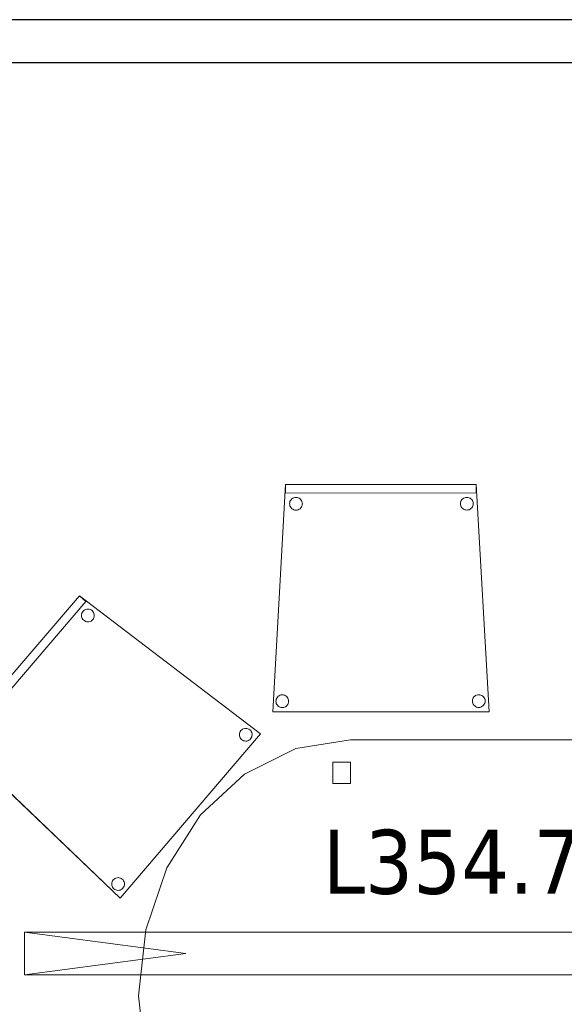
# Model space of a CAD drawing. Header units: metres. Extents: x 397.7 to 427.5, y 12.7 to 28.4.
# Tile 21 of 147: x 407.4 to 408.7, y 15 to 17.3. Entities that reach past the tile are written whole.
import ezdxf

# ---------------------------------------------------------------- set-up
doc = ezdxf.new("R2010")
doc.units = ezdxf.units.M
for name, color, linetype, lineweight in [('02_MOBILIARIO', 7, 'Continuous', 18), ('A-DETL-____-MBND', 7, 'Continuous', 18), ('A-DETL-GENF-OTLN', 7, 'Continuous', 18), ('A-WALL-____-MCUT', 7, 'Continuous', 25), ('A-WALL-____-OTLN', 7, 'Continuous', 25), ('E-LITE-EQPM-IDEN', 7, 'Continuous', 30)]:
    doc.layers.add(name, color=color, linetype=linetype, lineweight=lineweight)
doc.styles.add('Tahoma_4', font='tahoma.ttf', dxfattribs={"height": 0.15})

# ---------------------------------------------------------------- blocks, each defined once
blk = doc.blocks.new('Family - Mampara P3-156225-06_ENLLUMENAT_P3')
at = {"layer": 'A-WALL-____-MCUT', "color": 253, "true_color": 0xaaaaaa}
for p, q in [((4.1143, 0.1), (0, 0.1)), ((0, 0), (4.1143, 0))]:
    blk.add_line(p, q, dxfattribs=at)
at = {"layer": 'A-WALL-____-OTLN', "color": 253, "true_color": 0xaaaaaa}
for p, q in [((6.9366, 0.1), (0, 0.1)), ((0, 0), (6.9366, 0))]:
    blk.add_line(p, q, dxfattribs=at)
at = {"layer": 'A-WALL-____-OTLN', "color": 253, "lineweight": 18, "true_color": 0xaaaaaa}
blk.add_line((0, 0), (6.9366, 0), dxfattribs=at)
blk = doc.blocks.new('Family - Taula 200X120_P3-156305-06_ENLLUMENAT_P3')
at = {"layer": 'A-DETL-____-MBND', "color": 253, "true_color": 0xaaaaaa}
for p, q in [((0.368, 1.1795), (0.4965, 1.1999)), ((0.4965, 1.1999), (0.368, 1.1795)), ((0.4965, 1.1999), (1.4896, 1.1999)), ((1.4896, 1.1999), (0.4965, 1.1999)), ((1.4896, 1.1999), (1.6181, 1.1795)), ((1.6181, 1.1795), (1.4896, 1.1999)), ((0.2483, 1.1195), (0.368, 1.1795)), ((0.368, 1.1795), (0.2483, 1.1195)), ((1.6181, 1.1795), (1.7378, 1.1195)), ((1.7378, 1.1195), (1.6181, 1.1795)), ((0.4551, 1.0978), (0.4551, 1.1478)), ((0.4551, 1.1478), (0.4965, 1.1478)), ((0.4965, 1.1478), (0.4551, 1.1478)), ((0.4551, 1.1478), (0.4551, 1.0978)), ((0.4965, 1.1478), (0.4965, 1.0978)), ((0.4965, 1.0978), (0.4965, 1.1478)), ((1.4813, 1.0978), (1.4813, 1.1478)), ((1.4813, 1.1478), (1.5227, 1.1478)), ((1.5227, 1.1478), (1.4813, 1.1478)), ((1.4813, 1.1478), (1.4813, 1.0978)), ((1.5227, 1.1478), (1.5227, 1.0978)), ((1.5227, 1.0978), (1.5227, 1.1478)), ((0.1454, 1.0242), (0.2483, 1.1195)), ((0.2483, 1.1195), (0.1454, 1.0242)), ((1.7378, 1.1195), (1.8407, 1.0242)), ((1.8407, 1.0242), (1.7378, 1.1195)), ((0.4965, 1.0978), (0.4551, 1.0978)), ((0.4551, 1.0978), (0.4965, 1.0978)), ((1.5227, 1.0978), (1.4813, 1.0978)), ((1.4813, 1.0978), (1.5227, 1.0978)), ((0.0665, 0.8999), (0.1454, 1.0242)), ((0.1454, 1.0242), (0.0665, 0.8999)), ((1.8407, 1.0242), (1.9196, 0.8999)), ((1.9196, 0.8999), (1.8407, 1.0242)), ((0.0169, 0.7552), (0.0665, 0.8999)), ((0.0665, 0.8999), (0.0169, 0.7552)), ((1.9196, 0.8999), (1.9692, 0.7552)), ((1.9692, 0.7552), (1.9196, 0.8999)), ((0, 0.5999), (0.0169, 0.7552)), ((0.0169, 0.7552), (0, 0.5999)), ((1.9692, 0.7552), (1.9861, 0.5999)), ((1.9861, 0.5999), (1.9692, 0.7552)), ((0.0169, 0.4447), (0, 0.5999)), ((0, 0.5999), (0.0169, 0.4447)), ((1.9861, 0.5999), (1.9692, 0.4447)), ((1.9692, 0.4447), (1.9861, 0.5999)), ((0.0665, 0.3), (0.0169, 0.4447)), ((0.0169, 0.4447), (0.0665, 0.3)), ((1.9692, 0.4447), (1.9196, 0.3)), ((1.9196, 0.3), (1.9692, 0.4447)), ((0.1454, 0.1757), (0.0665, 0.3)), ((0.0665, 0.3), (0.1454, 0.1757)), ((1.9196, 0.3), (1.8407, 0.1757)), ((1.8407, 0.1757), (1.9196, 0.3)), ((0.2483, 0.0804), (0.1454, 0.1757)), ((0.1454, 0.1757), (0.2483, 0.0804)), ((1.8407, 0.1757), (1.7378, 0.0804)), ((1.7378, 0.0804), (1.8407, 0.1757)), ((0.4551, 0.05), (0.4551, 0.1)), ((0.4551, 0.1), (0.4965, 0.1)), ((0.4965, 0.1), (0.4551, 0.1)), ((0.4551, 0.1), (0.4551, 0.05)), ((0.4965, 0.1), (0.4965, 0.05)), ((0.4965, 0.05), (0.4965, 0.1)), ((1.4813, 0.05), (1.4813, 0.1)), ((1.4813, 0.1), (1.5227, 0.1)), ((1.5227, 0.1), (1.4813, 0.1)), ((1.4813, 0.1), (1.4813, 0.05)), ((1.5227, 0.1), (1.5227, 0.05)), ((1.5227, 0.05), (1.5227, 0.1)), ((0.368, 0.0204), (0.2483, 0.0804)), ((0.2483, 0.0804), (0.368, 0.0204)), ((1.7378, 0.0804), (1.6181, 0.0204)), ((1.6181, 0.0204), (1.7378, 0.0804)), ((0.4965, 0.05), (0.4551, 0.05)), ((0.4551, 0.05), (0.4965, 0.05)), ((1.5227, 0.05), (1.4813, 0.05)), ((1.4813, 0.05), (1.5227, 0.05)), ((0.4965, 0), (0.368, 0.0204)), ((0.368, 0.0204), (0.4965, 0)), ((1.4896, 0), (0.4965, 0)), ((0.4965, 0), (1.4896, 0)), ((1.6181, 0.0204), (1.4896, 0)), ((1.4896, 0), (1.6181, 0.0204))]:
    blk.add_line(p, q, dxfattribs=at)
blk = doc.blocks.new('Family - Cadira confident_P3-156720-06_ENLLUMENAT_P3')
at = {"layer": 'A-DETL-____-MBND', "color": 253, "true_color": 0xaaaaaa}
for p, q in [((0, 0.3688), (0.2901, 0.7083)), ((0.2901, 0.7083), (0, 0.3688)), ((0, 0.3688), (0.2901, 0.7083)), ((0.2901, 0.7083), (0, 0.3688)), ((0.3053, 0.6953), (0.0152, 0.3558)), ((0.0152, 0.3558), (0.3053, 0.6953)), ((0.2901, 0.7083), (0.3053, 0.6953)), ((0.3053, 0.6953), (0.2901, 0.7083)), ((0.2901, 0.7083), (0.7145, 0.3851)), ((0.7145, 0.3851), (0.2901, 0.7083)), ((0.2962, 0.6676), (0.2973, 0.6699)), ((0.2973, 0.6699), (0.2962, 0.6676)), ((0.2973, 0.6699), (0.2988, 0.6721)), ((0.2988, 0.6721), (0.2973, 0.6699)), ((0.2988, 0.6721), (0.3007, 0.6739)), ((0.3007, 0.6739), (0.2988, 0.6721)), ((0.3007, 0.6739), (0.3028, 0.6754)), ((0.3028, 0.6754), (0.3007, 0.6739)), ((0.3028, 0.6754), (0.3052, 0.6764)), ((0.3052, 0.6764), (0.3028, 0.6754)), ((0.3052, 0.6764), (0.3077, 0.6771)), ((0.3077, 0.6771), (0.3052, 0.6764)), ((0.3077, 0.6771), (0.3103, 0.6773)), ((0.3103, 0.6773), (0.3077, 0.6771)), ((0.3103, 0.6773), (0.3129, 0.677)), ((0.3129, 0.677), (0.3103, 0.6773)), ((0.3129, 0.677), (0.3154, 0.6763)), ((0.3154, 0.6763), (0.3129, 0.677)), ((0.3154, 0.6763), (0.3177, 0.6752)), ((0.3177, 0.6752), (0.3154, 0.6763)), ((0.3177, 0.6752), (0.3199, 0.6737)), ((0.3199, 0.6737), (0.3177, 0.6752)), ((0.3199, 0.6737), (0.3217, 0.6718)), ((0.3217, 0.6718), (0.3199, 0.6737)), ((0.3217, 0.6718), (0.3232, 0.6697)), ((0.3232, 0.6697), (0.3217, 0.6718)), ((0.3232, 0.6697), (0.3242, 0.6673)), ((0.3242, 0.6673), (0.3232, 0.6697)), ((0.2952, 0.6625), (0.2955, 0.6651)), ((0.2955, 0.6651), (0.2952, 0.6625)), ((0.2954, 0.6599), (0.2952, 0.6625)), ((0.2952, 0.6625), (0.2954, 0.6599)), ((0.2961, 0.6574), (0.2954, 0.6599)), ((0.2954, 0.6599), (0.2961, 0.6574)), ((0.2955, 0.6651), (0.2962, 0.6676)), ((0.2962, 0.6676), (0.2955, 0.6651)), ((0.2971, 0.655), (0.2961, 0.6574)), ((0.2961, 0.6574), (0.2971, 0.655)), ((0.2986, 0.6529), (0.2971, 0.655)), ((0.2971, 0.655), (0.2986, 0.6529)), ((0.3004, 0.651), (0.2986, 0.6529)), ((0.2986, 0.6529), (0.3004, 0.651)), ((0.3026, 0.6495), (0.3004, 0.651)), ((0.3004, 0.651), (0.3026, 0.6495)), ((0.3049, 0.6484), (0.3026, 0.6495)), ((0.3026, 0.6495), (0.3049, 0.6484)), ((0.3074, 0.6477), (0.3049, 0.6484)), ((0.3049, 0.6484), (0.3074, 0.6477)), ((0.31, 0.6474), (0.3074, 0.6477)), ((0.3074, 0.6477), (0.31, 0.6474)), ((0.3126, 0.6476), (0.31, 0.6474)), ((0.31, 0.6474), (0.3126, 0.6476)), ((0.3151, 0.6483), (0.3126, 0.6476)), ((0.3126, 0.6476), (0.3151, 0.6483)), ((0.3175, 0.6493), (0.3151, 0.6483)), ((0.3151, 0.6483), (0.3175, 0.6493)), ((0.3196, 0.6508), (0.3175, 0.6493)), ((0.3175, 0.6493), (0.3196, 0.6508)), ((0.3215, 0.6526), (0.3196, 0.6508)), ((0.3196, 0.6508), (0.3215, 0.6526)), ((0.323, 0.6548), (0.3215, 0.6526)), ((0.3215, 0.6526), (0.323, 0.6548)), ((0.3241, 0.6571), (0.323, 0.6548)), ((0.323, 0.6548), (0.3241, 0.6571)), ((0.3248, 0.6596), (0.3241, 0.6571)), ((0.3241, 0.6571), (0.3248, 0.6596)), ((0.3242, 0.6673), (0.3249, 0.6648)), ((0.3249, 0.6648), (0.3242, 0.6673)), ((0.3251, 0.6622), (0.3248, 0.6596)), ((0.3248, 0.6596), (0.3251, 0.6622)), ((0.3249, 0.6648), (0.3251, 0.6622)), ((0.3251, 0.6622), (0.3249, 0.6648)), ((0.6668, 0.3906), (0.6683, 0.3927)), ((0.6683, 0.3927), (0.6668, 0.3906)), ((0.6683, 0.3927), (0.6702, 0.3945)), ((0.6702, 0.3945), (0.6683, 0.3927)), ((0.6702, 0.3945), (0.6723, 0.396)), ((0.6723, 0.396), (0.6702, 0.3945)), ((0.6723, 0.396), (0.6747, 0.3971)), ((0.6747, 0.3971), (0.6723, 0.396)), ((0.6747, 0.3971), (0.6772, 0.3977)), ((0.6772, 0.3977), (0.6747, 0.3971)), ((0.6772, 0.3977), (0.6798, 0.3979)), ((0.6798, 0.3979), (0.6772, 0.3977)), ((0.6798, 0.3979), (0.6824, 0.3977)), ((0.6824, 0.3977), (0.6798, 0.3979)), ((0.6824, 0.3977), (0.6849, 0.397)), ((0.6849, 0.397), (0.6824, 0.3977)), ((0.6849, 0.397), (0.6872, 0.3958)), ((0.6872, 0.3958), (0.6849, 0.397)), ((0.6872, 0.3958), (0.6894, 0.3943)), ((0.6894, 0.3943), (0.6872, 0.3958)), ((0.6894, 0.3943), (0.6912, 0.3925)), ((0.6912, 0.3925), (0.6894, 0.3943)), ((0.6912, 0.3925), (0.6927, 0.3903)), ((0.6927, 0.3903), (0.6912, 0.3925)), ((0.039, 0.368), (0.0408, 0.3698)), ((0.0408, 0.3698), (0.039, 0.368)), ((0.0408, 0.3698), (0.043, 0.3712)), ((0.043, 0.3712), (0.0408, 0.3698)), ((0.043, 0.3712), (0.0453, 0.3723)), ((0.0453, 0.3723), (0.043, 0.3712)), ((0.0453, 0.3723), (0.0479, 0.373)), ((0.0479, 0.373), (0.0453, 0.3723)), ((0.0479, 0.373), (0.0504, 0.3732)), ((0.0504, 0.3732), (0.0479, 0.373)), ((0.0504, 0.3732), (0.053, 0.3729)), ((0.053, 0.3729), (0.0504, 0.3732)), ((0.053, 0.3729), (0.0555, 0.3722)), ((0.0555, 0.3722), (0.053, 0.3729)), ((0.0555, 0.3722), (0.0579, 0.3711)), ((0.0579, 0.3711), (0.0555, 0.3722)), ((0.0579, 0.3711), (0.06, 0.3696)), ((0.06, 0.3696), (0.0579, 0.3711)), ((0.06, 0.3696), (0.0618, 0.3677)), ((0.0618, 0.3677), (0.06, 0.3696)), ((0.7145, 0.3851), (0.3854, 0)), ((0.3854, 0), (0.7145, 0.3851)), ((0.6647, 0.3831), (0.665, 0.3857)), ((0.665, 0.3857), (0.6647, 0.3831)), ((0.6649, 0.3805), (0.6647, 0.3831)), ((0.6647, 0.3831), (0.6649, 0.3805)), ((0.6656, 0.378), (0.6649, 0.3805)), ((0.6649, 0.3805), (0.6656, 0.378)), ((0.665, 0.3857), (0.6657, 0.3882)), ((0.6657, 0.3882), (0.665, 0.3857)), ((0.6666, 0.3756), (0.6656, 0.378)), ((0.6656, 0.378), (0.6666, 0.3756)), ((0.6657, 0.3882), (0.6668, 0.3906)), ((0.6668, 0.3906), (0.6657, 0.3882)), ((0.6681, 0.3735), (0.6666, 0.3756)), ((0.6666, 0.3756), (0.6681, 0.3735)), ((0.6699, 0.3716), (0.6681, 0.3735)), ((0.6681, 0.3735), (0.6699, 0.3716)), ((0.6721, 0.3701), (0.6699, 0.3716)), ((0.6699, 0.3716), (0.6721, 0.3701)), ((0.6744, 0.369), (0.6721, 0.3701)), ((0.6721, 0.3701), (0.6744, 0.369)), ((0.687, 0.37), (0.6846, 0.3689)), ((0.6846, 0.3689), (0.687, 0.37)), ((0.6891, 0.3714), (0.687, 0.37)), ((0.687, 0.37), (0.6891, 0.3714)), ((0.691, 0.3733), (0.6891, 0.3714)), ((0.6891, 0.3714), (0.691, 0.3733)), ((0.6925, 0.3754), (0.691, 0.3733)), ((0.691, 0.3733), (0.6925, 0.3754)), ((0.6936, 0.3777), (0.6925, 0.3754)), ((0.6925, 0.3754), (0.6936, 0.3777)), ((0.6927, 0.3903), (0.6937, 0.3879)), ((0.6937, 0.3879), (0.6927, 0.3903)), ((0.6943, 0.3802), (0.6936, 0.3777)), ((0.6936, 0.3777), (0.6943, 0.3802)), ((0.6937, 0.3879), (0.6944, 0.3854)), ((0.6944, 0.3854), (0.6937, 0.3879)), ((0.6946, 0.3828), (0.6943, 0.3802)), ((0.6943, 0.3802), (0.6946, 0.3828)), ((0.6944, 0.3854), (0.6946, 0.3828)), ((0.6946, 0.3828), (0.6944, 0.3854)), ((0.0152, 0.3558), (0, 0.3688)), ((0, 0.3688), (0.0152, 0.3558)), ((0.3854, 0), (0, 0.3688)), ((0, 0.3688), (0.3854, 0)), ((0.0354, 0.3584), (0.0356, 0.361)), ((0.0356, 0.361), (0.0354, 0.3584)), ((0.0356, 0.3558), (0.0354, 0.3584)), ((0.0354, 0.3584), (0.0356, 0.3558)), ((0.0356, 0.361), (0.0363, 0.3635)), ((0.0363, 0.3635), (0.0356, 0.361)), ((0.0362, 0.3533), (0.0356, 0.3558)), ((0.0356, 0.3558), (0.0362, 0.3533)), ((0.0373, 0.3509), (0.0362, 0.3533)), ((0.0362, 0.3533), (0.0373, 0.3509)), ((0.0363, 0.3635), (0.0374, 0.3658)), ((0.0374, 0.3658), (0.0363, 0.3635)), ((0.0388, 0.3487), (0.0373, 0.3509)), ((0.0373, 0.3509), (0.0388, 0.3487)), ((0.0374, 0.3658), (0.039, 0.368)), ((0.039, 0.368), (0.0374, 0.3658)), ((0.0406, 0.3469), (0.0388, 0.3487)), ((0.0388, 0.3487), (0.0406, 0.3469)), ((0.0427, 0.3454), (0.0406, 0.3469)), ((0.0406, 0.3469), (0.0427, 0.3454)), ((0.0598, 0.3467), (0.0576, 0.3452)), ((0.0576, 0.3452), (0.0598, 0.3467)), ((0.0617, 0.3485), (0.0598, 0.3467)), ((0.0598, 0.3467), (0.0617, 0.3485)), ((0.0632, 0.3506), (0.0617, 0.3485)), ((0.0617, 0.3485), (0.0632, 0.3506)), ((0.0618, 0.3677), (0.0633, 0.3656)), ((0.0633, 0.3656), (0.0618, 0.3677)), ((0.0643, 0.353), (0.0632, 0.3506)), ((0.0632, 0.3506), (0.0643, 0.353)), ((0.0633, 0.3656), (0.0644, 0.3632)), ((0.0644, 0.3632), (0.0633, 0.3656)), ((0.065, 0.3555), (0.0643, 0.353)), ((0.0643, 0.353), (0.065, 0.3555)), ((0.0644, 0.3632), (0.065, 0.3607)), ((0.065, 0.3607), (0.0644, 0.3632)), ((0.065, 0.3607), (0.0652, 0.3581)), ((0.0652, 0.3581), (0.065, 0.3607)), ((0.0652, 0.3581), (0.065, 0.3555)), ((0.065, 0.3555), (0.0652, 0.3581)), ((0.6769, 0.3683), (0.6744, 0.369)), ((0.6744, 0.369), (0.6769, 0.3683)), ((0.6795, 0.368), (0.6769, 0.3683)), ((0.6769, 0.3683), (0.6795, 0.368)), ((0.6821, 0.3682), (0.6795, 0.368)), ((0.6795, 0.368), (0.6821, 0.3682)), ((0.6846, 0.3689), (0.6821, 0.3682)), ((0.6821, 0.3682), (0.6846, 0.3689)), ((0.0451, 0.3443), (0.0427, 0.3454)), ((0.0427, 0.3454), (0.0451, 0.3443)), ((0.0476, 0.3436), (0.0451, 0.3443)), ((0.0451, 0.3443), (0.0476, 0.3436)), ((0.0502, 0.3433), (0.0476, 0.3436)), ((0.0476, 0.3436), (0.0502, 0.3433)), ((0.0528, 0.3435), (0.0502, 0.3433)), ((0.0502, 0.3433), (0.0528, 0.3435)), ((0.0553, 0.3442), (0.0528, 0.3435)), ((0.0528, 0.3435), (0.0553, 0.3442)), ((0.0576, 0.3452), (0.0553, 0.3442)), ((0.0553, 0.3442), (0.0576, 0.3452)), ((0.3713, 0.0448), (0.3735, 0.0463)), ((0.3735, 0.0463), (0.3713, 0.0448)), ((0.3735, 0.0463), (0.3759, 0.0473)), ((0.3759, 0.0473), (0.3735, 0.0463)), ((0.3759, 0.0473), (0.3784, 0.048)), ((0.3784, 0.048), (0.3759, 0.0473)), ((0.3784, 0.048), (0.381, 0.0482)), ((0.381, 0.0482), (0.3784, 0.048)), ((0.381, 0.0482), (0.3836, 0.0479)), ((0.3836, 0.0479), (0.381, 0.0482)), ((0.3836, 0.0479), (0.3861, 0.0472)), ((0.3861, 0.0472), (0.3836, 0.0479)), ((0.3861, 0.0472), (0.3884, 0.0461)), ((0.3884, 0.0461), (0.3861, 0.0472)), ((0.3659, 0.0334), (0.3661, 0.036)), ((0.3661, 0.036), (0.3659, 0.0334)), ((0.3661, 0.0308), (0.3659, 0.0334)), ((0.3659, 0.0334), (0.3661, 0.0308)), ((0.3661, 0.036), (0.3668, 0.0385)), ((0.3668, 0.0385), (0.3661, 0.036)), ((0.3667, 0.0283), (0.3661, 0.0308)), ((0.3661, 0.0308), (0.3667, 0.0283)), ((0.3678, 0.0259), (0.3667, 0.0283)), ((0.3667, 0.0283), (0.3678, 0.0259)), ((0.3668, 0.0385), (0.368, 0.0408)), ((0.368, 0.0408), (0.3668, 0.0385)), ((0.3693, 0.0238), (0.3678, 0.0259)), ((0.3678, 0.0259), (0.3693, 0.0238)), ((0.368, 0.0408), (0.3695, 0.043)), ((0.3695, 0.043), (0.368, 0.0408)), ((0.3711, 0.0219), (0.3693, 0.0238)), ((0.3693, 0.0238), (0.3711, 0.0219)), ((0.3695, 0.043), (0.3713, 0.0448)), ((0.3713, 0.0448), (0.3695, 0.043)), ((0.3884, 0.0461), (0.3905, 0.0446)), ((0.3905, 0.0446), (0.3884, 0.0461)), ((0.3922, 0.0235), (0.3903, 0.0217)), ((0.3903, 0.0217), (0.3922, 0.0235)), ((0.3905, 0.0446), (0.3924, 0.0427)), ((0.3924, 0.0427), (0.3905, 0.0446)), ((0.3937, 0.0257), (0.3922, 0.0235)), ((0.3922, 0.0235), (0.3937, 0.0257)), ((0.3924, 0.0427), (0.3938, 0.0406)), ((0.3938, 0.0406), (0.3924, 0.0427)), ((0.3948, 0.028), (0.3937, 0.0257)), ((0.3937, 0.0257), (0.3948, 0.028)), ((0.3938, 0.0406), (0.3949, 0.0382)), ((0.3949, 0.0382), (0.3938, 0.0406)), ((0.3955, 0.0305), (0.3948, 0.028)), ((0.3948, 0.028), (0.3955, 0.0305)), ((0.3949, 0.0382), (0.3956, 0.0357)), ((0.3956, 0.0357), (0.3949, 0.0382)), ((0.3958, 0.0331), (0.3955, 0.0305)), ((0.3955, 0.0305), (0.3958, 0.0331)), ((0.3956, 0.0357), (0.3958, 0.0331)), ((0.3958, 0.0331), (0.3956, 0.0357)), ((0.3732, 0.0204), (0.3711, 0.0219)), ((0.3711, 0.0219), (0.3732, 0.0204)), ((0.3756, 0.0193), (0.3732, 0.0204)), ((0.3732, 0.0204), (0.3756, 0.0193)), ((0.3781, 0.0186), (0.3756, 0.0193)), ((0.3756, 0.0193), (0.3781, 0.0186)), ((0.3807, 0.0183), (0.3781, 0.0186)), ((0.3781, 0.0186), (0.3807, 0.0183)), ((0.3833, 0.0185), (0.3807, 0.0183)), ((0.3807, 0.0183), (0.3833, 0.0185)), ((0.3858, 0.0192), (0.3833, 0.0185)), ((0.3833, 0.0185), (0.3858, 0.0192)), ((0.3882, 0.0202), (0.3858, 0.0192)), ((0.3858, 0.0192), (0.3882, 0.0202)), ((0.3903, 0.0217), (0.3882, 0.0202)), ((0.3882, 0.0202), (0.3903, 0.0217))]:
    blk.add_line(p, q, dxfattribs=at)
blk = doc.blocks.new('Family - Cadira confident_P3-156781-06_ENLLUMENAT_P3')
at = {"layer": 'A-DETL-____-MBND', "color": 253, "true_color": 0xaaaaaa}
for p, q in [((0, 0), (0.0297, 0.5326)), ((0.0297, 0.5326), (0, 0)), ((0.0297, 0.5326), (0.4762, 0.5329)), ((0.4762, 0.5329), (0.0297, 0.5326)), ((0.0297, 0.5326), (0.4762, 0.5329)), ((0.4762, 0.5329), (0.0297, 0.5326)), ((0.0297, 0.5126), (0.0297, 0.5326)), ((0.0297, 0.5326), (0.0297, 0.5126)), ((0.4762, 0.5329), (0.5065, 0.0003)), ((0.5065, 0.0003), (0.4762, 0.5329)), ((0.4762, 0.5329), (0.4762, 0.5129)), ((0.4762, 0.5129), (0.4762, 0.5329)), ((0.4762, 0.5129), (0.0297, 0.5126)), ((0.0297, 0.5126), (0.4762, 0.5129)), ((0.0394, 0.4875), (0.0397, 0.4901)), ((0.0397, 0.4901), (0.0394, 0.4875)), ((0.0397, 0.4849), (0.0394, 0.4875)), ((0.0394, 0.4875), (0.0397, 0.4849)), ((0.0397, 0.4901), (0.0403, 0.4926)), ((0.0403, 0.4926), (0.0397, 0.4901)), ((0.0403, 0.4824), (0.0397, 0.4849)), ((0.0397, 0.4849), (0.0403, 0.4824)), ((0.0403, 0.4926), (0.0414, 0.495)), ((0.0414, 0.495), (0.0403, 0.4926)), ((0.0414, 0.495), (0.0429, 0.4971)), ((0.0429, 0.4971), (0.0414, 0.495)), ((0.0429, 0.4971), (0.0448, 0.499)), ((0.0448, 0.499), (0.0429, 0.4971)), ((0.0448, 0.499), (0.0469, 0.5005)), ((0.0469, 0.5005), (0.0448, 0.499)), ((0.0469, 0.5005), (0.0493, 0.5016)), ((0.0493, 0.5016), (0.0469, 0.5005)), ((0.0493, 0.5016), (0.0518, 0.5022)), ((0.0518, 0.5022), (0.0493, 0.5016)), ((0.0518, 0.5022), (0.0544, 0.5025)), ((0.0544, 0.5025), (0.0518, 0.5022)), ((0.0544, 0.5025), (0.057, 0.5022)), ((0.057, 0.5022), (0.0544, 0.5025)), ((0.057, 0.5022), (0.0595, 0.5016)), ((0.0595, 0.5016), (0.057, 0.5022)), ((0.0595, 0.5016), (0.0618, 0.5005)), ((0.0618, 0.5005), (0.0595, 0.5016)), ((0.0618, 0.5005), (0.064, 0.499)), ((0.064, 0.499), (0.0618, 0.5005)), ((0.064, 0.499), (0.0658, 0.4971)), ((0.0658, 0.4971), (0.064, 0.499)), ((0.0658, 0.4971), (0.0673, 0.495)), ((0.0673, 0.495), (0.0658, 0.4971)), ((0.0673, 0.495), (0.0684, 0.4926)), ((0.0684, 0.4926), (0.0673, 0.495)), ((0.0684, 0.4926), (0.0691, 0.4901)), ((0.0691, 0.4901), (0.0684, 0.4926)), ((0.0691, 0.4849), (0.0684, 0.4824)), ((0.0684, 0.4824), (0.0691, 0.4849)), ((0.0691, 0.4901), (0.0693, 0.4875)), ((0.0693, 0.4875), (0.0691, 0.4901)), ((0.0693, 0.4875), (0.0691, 0.4849)), ((0.0691, 0.4849), (0.0693, 0.4875)), ((0.4394, 0.4878), (0.4397, 0.4904)), ((0.4397, 0.4904), (0.4394, 0.4878)), ((0.4397, 0.4852), (0.4394, 0.4878)), ((0.4394, 0.4878), (0.4397, 0.4852)), ((0.4397, 0.4904), (0.4403, 0.4929)), ((0.4403, 0.4929), (0.4397, 0.4904)), ((0.4403, 0.4827), (0.4397, 0.4852)), ((0.4397, 0.4852), (0.4403, 0.4827)), ((0.4403, 0.4929), (0.4414, 0.4952)), ((0.4414, 0.4952), (0.4403, 0.4929)), ((0.4414, 0.4952), (0.4429, 0.4974)), ((0.4429, 0.4974), (0.4414, 0.4952)), ((0.4429, 0.4974), (0.4448, 0.4992)), ((0.4448, 0.4992), (0.4429, 0.4974)), ((0.4448, 0.4992), (0.4469, 0.5007)), ((0.4469, 0.5007), (0.4448, 0.4992)), ((0.4469, 0.5007), (0.4493, 0.5018)), ((0.4493, 0.5018), (0.4469, 0.5007)), ((0.4493, 0.5018), (0.4518, 0.5025)), ((0.4518, 0.5025), (0.4493, 0.5018)), ((0.4518, 0.5025), (0.4544, 0.5027)), ((0.4544, 0.5027), (0.4518, 0.5025)), ((0.4544, 0.5027), (0.457, 0.5025)), ((0.457, 0.5025), (0.4544, 0.5027)), ((0.457, 0.5025), (0.4595, 0.5018)), ((0.4595, 0.5018), (0.457, 0.5025)), ((0.4595, 0.5018), (0.4618, 0.5007)), ((0.4618, 0.5007), (0.4595, 0.5018)), ((0.4618, 0.5007), (0.464, 0.4992)), ((0.464, 0.4992), (0.4618, 0.5007)), ((0.464, 0.4992), (0.4658, 0.4974)), ((0.4658, 0.4974), (0.464, 0.4992)), ((0.4658, 0.4974), (0.4673, 0.4952)), ((0.4673, 0.4952), (0.4658, 0.4974)), ((0.4673, 0.4952), (0.4684, 0.4929)), ((0.4684, 0.4929), (0.4673, 0.4952)), ((0.4684, 0.4929), (0.4691, 0.4904)), ((0.4691, 0.4904), (0.4684, 0.4929)), ((0.4691, 0.4852), (0.4684, 0.4827)), ((0.4684, 0.4827), (0.4691, 0.4852)), ((0.4691, 0.4904), (0.4693, 0.4878)), ((0.4693, 0.4878), (0.4691, 0.4904)), ((0.4693, 0.4878), (0.4691, 0.4852)), ((0.4691, 0.4852), (0.4693, 0.4878)), ((0.0414, 0.4801), (0.0403, 0.4824)), ((0.0403, 0.4824), (0.0414, 0.4801)), ((0.0429, 0.4779), (0.0414, 0.4801)), ((0.0414, 0.4801), (0.0429, 0.4779)), ((0.0448, 0.4761), (0.0429, 0.4779)), ((0.0429, 0.4779), (0.0448, 0.4761)), ((0.0469, 0.4746), (0.0448, 0.4761)), ((0.0448, 0.4761), (0.0469, 0.4746)), ((0.0493, 0.4735), (0.0469, 0.4746)), ((0.0469, 0.4746), (0.0493, 0.4735)), ((0.0518, 0.4728), (0.0493, 0.4735)), ((0.0493, 0.4735), (0.0518, 0.4728)), ((0.0544, 0.4726), (0.0518, 0.4728)), ((0.0518, 0.4728), (0.0544, 0.4726)), ((0.057, 0.4728), (0.0544, 0.4726)), ((0.0544, 0.4726), (0.057, 0.4728)), ((0.0595, 0.4735), (0.057, 0.4728)), ((0.057, 0.4728), (0.0595, 0.4735)), ((0.0618, 0.4746), (0.0595, 0.4735)), ((0.0595, 0.4735), (0.0618, 0.4746)), ((0.064, 0.4761), (0.0618, 0.4746)), ((0.0618, 0.4746), (0.064, 0.4761)), ((0.0658, 0.4779), (0.064, 0.4761)), ((0.064, 0.4761), (0.0658, 0.4779)), ((0.0673, 0.4801), (0.0658, 0.4779)), ((0.0658, 0.4779), (0.0673, 0.4801)), ((0.0684, 0.4824), (0.0673, 0.4801)), ((0.0673, 0.4801), (0.0684, 0.4824)), ((0.4414, 0.4803), (0.4403, 0.4827)), ((0.4403, 0.4827), (0.4414, 0.4803)), ((0.4429, 0.4782), (0.4414, 0.4803)), ((0.4414, 0.4803), (0.4429, 0.4782)), ((0.4448, 0.4763), (0.4429, 0.4782)), ((0.4429, 0.4782), (0.4448, 0.4763)), ((0.4469, 0.4748), (0.4448, 0.4763)), ((0.4448, 0.4763), (0.4469, 0.4748)), ((0.4493, 0.4737), (0.4469, 0.4748)), ((0.4469, 0.4748), (0.4493, 0.4737)), ((0.4518, 0.4731), (0.4493, 0.4737)), ((0.4493, 0.4737), (0.4518, 0.4731)), ((0.4544, 0.4728), (0.4518, 0.4731)), ((0.4518, 0.4731), (0.4544, 0.4728)), ((0.457, 0.4731), (0.4544, 0.4728)), ((0.4544, 0.4728), (0.457, 0.4731)), ((0.4595, 0.4737), (0.457, 0.4731)), ((0.457, 0.4731), (0.4595, 0.4737)), ((0.4618, 0.4748), (0.4595, 0.4737)), ((0.4595, 0.4737), (0.4618, 0.4748)), ((0.464, 0.4763), (0.4618, 0.4748)), ((0.4618, 0.4748), (0.464, 0.4763)), ((0.4658, 0.4782), (0.464, 0.4763)), ((0.464, 0.4763), (0.4658, 0.4782)), ((0.4673, 0.4803), (0.4658, 0.4782)), ((0.4658, 0.4782), (0.4673, 0.4803)), ((0.4684, 0.4827), (0.4673, 0.4803)), ((0.4673, 0.4803), (0.4684, 0.4827)), ((0.0073, 0.0251), (0.0076, 0.0277)), ((0.0076, 0.0277), (0.0073, 0.0251)), ((0.0076, 0.0225), (0.0073, 0.0251)), ((0.0073, 0.0251), (0.0076, 0.0225)), ((0.0076, 0.0277), (0.0082, 0.0302)), ((0.0082, 0.0302), (0.0076, 0.0277)), ((0.0082, 0.0302), (0.0093, 0.0326)), ((0.0093, 0.0326), (0.0082, 0.0302)), ((0.0093, 0.0326), (0.0108, 0.0347)), ((0.0108, 0.0347), (0.0093, 0.0326)), ((0.0108, 0.0347), (0.0127, 0.0366)), ((0.0127, 0.0366), (0.0108, 0.0347)), ((0.0127, 0.0366), (0.0148, 0.038)), ((0.0148, 0.038), (0.0127, 0.0366)), ((0.0148, 0.038), (0.0172, 0.0391)), ((0.0172, 0.0391), (0.0148, 0.038)), ((0.0172, 0.0391), (0.0197, 0.0398)), ((0.0197, 0.0398), (0.0172, 0.0391)), ((0.0197, 0.0398), (0.0223, 0.04)), ((0.0223, 0.04), (0.0197, 0.0398)), ((0.0223, 0.04), (0.0249, 0.0398)), ((0.0249, 0.0398), (0.0223, 0.04)), ((0.0249, 0.0398), (0.0274, 0.0391)), ((0.0274, 0.0391), (0.0249, 0.0398)), ((0.0274, 0.0391), (0.0297, 0.038)), ((0.0297, 0.038), (0.0274, 0.0391)), ((0.0297, 0.038), (0.0319, 0.0366)), ((0.0319, 0.0366), (0.0297, 0.038)), ((0.0319, 0.0366), (0.0337, 0.0347)), ((0.0337, 0.0347), (0.0319, 0.0366)), ((0.0337, 0.0347), (0.0352, 0.0326)), ((0.0352, 0.0326), (0.0337, 0.0347)), ((0.0352, 0.0326), (0.0363, 0.0302)), ((0.0363, 0.0302), (0.0352, 0.0326)), ((0.0363, 0.0302), (0.037, 0.0277)), ((0.037, 0.0277), (0.0363, 0.0302)), ((0.037, 0.0277), (0.0372, 0.0251)), ((0.0372, 0.0251), (0.037, 0.0277)), ((0.0372, 0.0251), (0.037, 0.0225)), ((0.037, 0.0225), (0.0372, 0.0251)), ((0.4673, 0.0254), (0.4676, 0.028)), ((0.4676, 0.028), (0.4673, 0.0254)), ((0.4676, 0.0228), (0.4673, 0.0254)), ((0.4673, 0.0254), (0.4676, 0.0228)), ((0.4676, 0.028), (0.4682, 0.0305)), ((0.4682, 0.0305), (0.4676, 0.028)), ((0.4682, 0.0305), (0.4693, 0.0329)), ((0.4693, 0.0329), (0.4682, 0.0305)), ((0.4693, 0.0329), (0.4708, 0.035)), ((0.4708, 0.035), (0.4693, 0.0329)), ((0.4708, 0.035), (0.4727, 0.0368)), ((0.4727, 0.0368), (0.4708, 0.035)), ((0.4727, 0.0368), (0.4748, 0.0383)), ((0.4748, 0.0383), (0.4727, 0.0368)), ((0.4748, 0.0383), (0.4772, 0.0394)), ((0.4772, 0.0394), (0.4748, 0.0383)), ((0.4772, 0.0394), (0.4797, 0.0401)), ((0.4797, 0.0401), (0.4772, 0.0394)), ((0.4797, 0.0401), (0.4823, 0.0403)), ((0.4823, 0.0403), (0.4797, 0.0401)), ((0.4823, 0.0403), (0.4849, 0.0401)), ((0.4849, 0.0401), (0.4823, 0.0403)), ((0.4849, 0.0401), (0.4874, 0.0394)), ((0.4874, 0.0394), (0.4849, 0.0401)), ((0.4874, 0.0394), (0.4897, 0.0383)), ((0.4897, 0.0383), (0.4874, 0.0394)), ((0.4897, 0.0383), (0.4919, 0.0368)), ((0.4919, 0.0368), (0.4897, 0.0383)), ((0.4919, 0.0368), (0.4937, 0.035)), ((0.4937, 0.035), (0.4919, 0.0368)), ((0.4937, 0.035), (0.4952, 0.0329)), ((0.4952, 0.0329), (0.4937, 0.035)), ((0.4952, 0.0329), (0.4963, 0.0305)), ((0.4963, 0.0305), (0.4952, 0.0329)), ((0.4963, 0.0305), (0.497, 0.028)), ((0.497, 0.028), (0.4963, 0.0305)), ((0.497, 0.028), (0.4972, 0.0254)), ((0.4972, 0.0254), (0.497, 0.028)), ((0.4972, 0.0254), (0.497, 0.0228)), ((0.497, 0.0228), (0.4972, 0.0254)), ((0.5065, 0.0003), (0, 0)), ((0, 0), (0.5065, 0.0003)), ((0.0082, 0.02), (0.0076, 0.0225)), ((0.0076, 0.0225), (0.0082, 0.02)), ((0.0093, 0.0176), (0.0082, 0.02)), ((0.0082, 0.02), (0.0093, 0.0176)), ((0.0108, 0.0155), (0.0093, 0.0176)), ((0.0093, 0.0176), (0.0108, 0.0155)), ((0.0127, 0.0137), (0.0108, 0.0155)), ((0.0108, 0.0155), (0.0127, 0.0137)), ((0.0148, 0.0122), (0.0127, 0.0137)), ((0.0127, 0.0137), (0.0148, 0.0122)), ((0.0172, 0.0111), (0.0148, 0.0122)), ((0.0148, 0.0122), (0.0172, 0.0111)), ((0.0197, 0.0104), (0.0172, 0.0111)), ((0.0172, 0.0111), (0.0197, 0.0104)), ((0.0223, 0.0102), (0.0197, 0.0104)), ((0.0197, 0.0104), (0.0223, 0.0102)), ((0.0249, 0.0104), (0.0223, 0.0102)), ((0.0223, 0.0102), (0.0249, 0.0104)), ((0.0274, 0.0111), (0.0249, 0.0104)), ((0.0249, 0.0104), (0.0274, 0.0111)), ((0.0297, 0.0122), (0.0274, 0.0111)), ((0.0274, 0.0111), (0.0297, 0.0122)), ((0.0319, 0.0137), (0.0297, 0.0122)), ((0.0297, 0.0122), (0.0319, 0.0137)), ((0.0337, 0.0155), (0.0319, 0.0137)), ((0.0319, 0.0137), (0.0337, 0.0155)), ((0.0352, 0.0176), (0.0337, 0.0155)), ((0.0337, 0.0155), (0.0352, 0.0176)), ((0.0363, 0.02), (0.0352, 0.0176)), ((0.0352, 0.0176), (0.0363, 0.02)), ((0.037, 0.0225), (0.0363, 0.02)), ((0.0363, 0.02), (0.037, 0.0225)), ((0.4682, 0.0203), (0.4676, 0.0228)), ((0.4676, 0.0228), (0.4682, 0.0203)), ((0.4693, 0.0179), (0.4682, 0.0203)), ((0.4682, 0.0203), (0.4693, 0.0179)), ((0.4708, 0.0158), (0.4693, 0.0179)), ((0.4693, 0.0179), (0.4708, 0.0158)), ((0.4727, 0.0139), (0.4708, 0.0158)), ((0.4708, 0.0158), (0.4727, 0.0139)), ((0.4748, 0.0124), (0.4727, 0.0139)), ((0.4727, 0.0139), (0.4748, 0.0124)), ((0.4772, 0.0113), (0.4748, 0.0124)), ((0.4748, 0.0124), (0.4772, 0.0113)), ((0.4797, 0.0107), (0.4772, 0.0113)), ((0.4772, 0.0113), (0.4797, 0.0107)), ((0.4823, 0.0104), (0.4797, 0.0107)), ((0.4797, 0.0107), (0.4823, 0.0104)), ((0.4849, 0.0107), (0.4823, 0.0104)), ((0.4823, 0.0104), (0.4849, 0.0107)), ((0.4874, 0.0113), (0.4849, 0.0107)), ((0.4849, 0.0107), (0.4874, 0.0113)), ((0.4897, 0.0124), (0.4874, 0.0113)), ((0.4874, 0.0113), (0.4897, 0.0124)), ((0.4919, 0.0139), (0.4897, 0.0124)), ((0.4897, 0.0124), (0.4919, 0.0139)), ((0.4937, 0.0158), (0.4919, 0.0139)), ((0.4919, 0.0139), (0.4937, 0.0158)), ((0.4952, 0.0179), (0.4937, 0.0158)), ((0.4937, 0.0158), (0.4952, 0.0179)), ((0.4963, 0.0203), (0.4952, 0.0179)), ((0.4952, 0.0179), (0.4963, 0.0203)), ((0.497, 0.0228), (0.4963, 0.0203)), ((0.4963, 0.0203), (0.497, 0.0228))]:
    blk.add_line(p, q, dxfattribs=at)
blk = doc.blocks.new('LONDR55-XX_ZZ-ARQ-CAA-M3D-Londres55_ifc-1-06_ENLLUMENAT_P3')
at = {"layer": '02_MOBILIARIO', "color": 253, "lineweight": 18, "true_color": 0xaaaaaa}
for name, p in [('Family - Cadira confident_P3-156781-06_ENLLUMENAT_P3', (407.9935, 15.6446)), ('Family - Cadira confident_P3-156720-06_ENLLUMENAT_P3', (407.2506, 15.2082)), ('Family - Taula 200X120_P3-156305-06_ENLLUMENAT_P3', (407.6792, 14.3793))]:
    blk.add_blockref(name, p, dxfattribs=at)
at = {"layer": 'A-WALL-____-OTLN', "color": 253, "lineweight": 18, "true_color": 0xaaaaaa, "rotation": 180}
blk.add_blockref('Family - Mampara P3-156225-06_ENLLUMENAT_P3', (411.2536, 17.2662), dxfattribs=at)
blk = doc.blocks.new('ZYR_06_02_05 LLuminària Suspesa - L 14-850703-06_ENLLUMENAT_P3')
at = {"layer": 'A-DETL-GENF-OTLN', "color": 92, "true_color": 0x00c400}
for p, q in [((-1.26, 0.05), (1.26, 0.05)), ((-1.26, -0.05), (-1.26, 0.05)), ((-1.26, 0.05), (-0.882, 0)), ((0.882, 0), (1.26, 0.05)), ((1.26, 0.05), (1.26, -0.05)), ((-0.882, 0), (-1.26, -0.05)), ((0.882, 0), (1.26, -0.05)), ((1.26, -0.05), (-1.26, -0.05))]:
    blk.add_line(p, q, dxfattribs=at)

msp = doc.modelspace()

# ---------------------------------------------------------------- block references
at = {"lineweight": 5}
msp.add_blockref('LONDR55-XX_ZZ-ARQ-CAA-M3D-Londres55_ifc-1-06_ENLLUMENAT_P3', (0, 0), dxfattribs=at)
at = {"layer": 'A-DETL-GENF-OTLN', "color": 92, "true_color": 0x00c400}
msp.add_blockref('ZYR_06_02_05 LLuminària Suspesa - L 14-850703-06_ENLLUMENAT_P3', (408.6723, 15.0789), dxfattribs=at)

# ---------------------------------------------------------------- texts
at = {"layer": 'E-LITE-EQPM-IDEN', "insert": (408.111, 15.3685), "char_height": 0.15, "width": 1.366877, "attachment_point": 1, "style": 'Tahoma_4'}
msp.add_mtext('L354.7 (L14)', dxfattribs=at)

doc.saveas('drawing.dxf')
